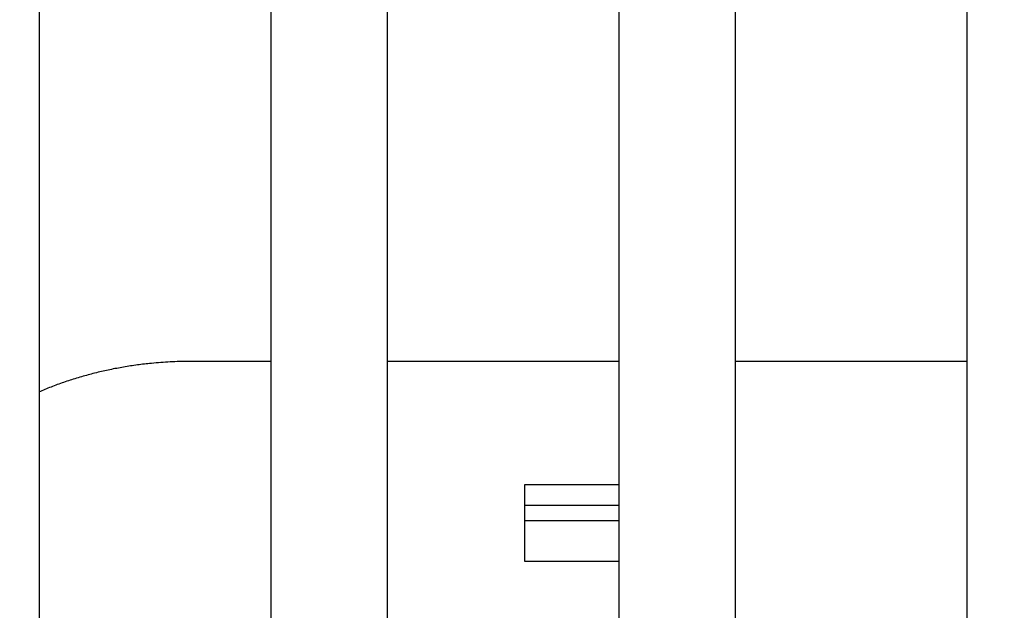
# Model space of a CAD drawing. Extents: x 0 to 841, y 0 to 594.
# Tile 23 of 135: x 135.64 to 142.43, y 403.59 to 407.66. Entities that reach past the tile are written whole.
import ezdxf

# ---------------------------------------------------------------- set-up
doc = ezdxf.new("R2010")
doc.units = 0
doc.header["$LTSCALE"] = 46.255
doc.layers.get('0').update_dxf_attribs({"linetype": 'CONTINUOUS'})
doc.styles.get("Standard").update_dxf_attribs({"font": 'txt', "width": 0.8})
doc.dimstyles.get("Standard").update_dxf_attribs({"dimtxt": 2.5, "dimasz": 2.5, "dimexe": 1.25, "dimexo": 0.625, "dimtad": 1, "dimcen": 2.5, "dimazin": 3, "dimtfac": 1, "dimtmove": 0, "dimatfit": 3})

# ---------------------------------------------------------------- blocks, each defined once
blk = doc.blocks.new('_FILLED')
at = {"color": 0, "linetype": 'BYBLOCK'}
blk.add_solid([(0, 0), (-1, 0.1429), (-1, -0.1429)], dxfattribs=at)
blk = doc.blocks.new('*D9')
at = {"color": 2, "linetype": 'CONTINUOUS'}
for p, q in [((128.9817, 399.5221), (128.9817, 423.7129)), ((207.3685, 399.7725), (207.3685, 423.7129)), ((128.9817, 422.7129), (168.1751, 422.7129)), ((207.3685, 422.7129), (168.1751, 422.7129))]:
    blk.add_line(p, q, dxfattribs=at)
at = {"color": 2, "linetype": 'CONTINUOUS', "xscale": 3.5, "yscale": 3.5, "zscale": 3.5, "rotation": 180}
blk.add_blockref('_FILLED', (128.9817, 422.7129), dxfattribs=at)
at = {"color": 2, "linetype": 'CONTINUOUS', "xscale": 3.5, "yscale": 3.5, "zscale": 3.5}
blk.add_blockref('_FILLED', (207.3685, 422.7129), dxfattribs=at)
at = {"color": 5, "linetype": 'CONTINUOUS', "width": 0.8}
blk.add_text('392', height=3.5, dxfattribs=at).set_placement((163.9751, 423.5879))

msp = doc.modelspace()

# ---------------------------------------------------------------- linework, layer by layer
at = {"color": 7, "linetype": 'CONTINUOUS'}
for p, q in [((135.7751, 412.9909), (135.7751, 400.5909)), ((137.3751, 400.5909), (137.3751, 412.9909)), ((138.1751, 412.9909), (138.1751, 400.5909)), ((139.7751, 400.5909), (139.7751, 412.9909)), ((140.5751, 412.9909), (140.5751, 400.5909)), ((142.1751, 400.5909), (142.1751, 412.9909)), ((136.2741, 405.2534), (136.2624, 405.251)), ((136.2859, 405.2558), (136.2741, 405.2534)), ((136.2977, 405.2581), (136.2859, 405.2558)), ((136.3095, 405.2603), (136.2977, 405.2581)), ((136.3213, 405.2625), (136.3095, 405.2603)), ((136.3331, 405.2647), (136.3213, 405.2625)), ((136.345, 405.2668), (136.3331, 405.2647)), ((136.3569, 405.2688), (136.345, 405.2668)), ((136.3688, 405.2708), (136.3569, 405.2688)), ((136.3807, 405.2728), (136.3688, 405.2708)), ((136.3926, 405.2747), (136.3807, 405.2728)), ((136.4045, 405.2765), (136.3926, 405.2747)), ((136.4165, 405.2783), (136.4045, 405.2765)), ((136.4285, 405.2801), (136.4165, 405.2783)), ((136.4405, 405.2818), (136.4285, 405.2801)), ((136.4525, 405.2834), (136.4405, 405.2818)), ((136.4645, 405.285), (136.4525, 405.2834)), ((136.4765, 405.2865), (136.4645, 405.285)), ((136.4885, 405.288), (136.4765, 405.2865)), ((136.5006, 405.2894), (136.4885, 405.288)), ((136.5127, 405.2908), (136.5006, 405.2894)), ((136.5248, 405.2921), (136.5127, 405.2908)), ((136.5368, 405.2934), (136.5248, 405.2921)), ((136.5489, 405.2946), (136.5368, 405.2934)), ((136.5651, 405.2962), (136.5489, 405.2946)), ((136.5813, 405.2976), (136.5651, 405.2962)), ((136.5974, 405.299), (136.5813, 405.2976)), ((136.6136, 405.3002), (136.5974, 405.299)), ((136.6299, 405.3014), (136.6136, 405.3002)), ((136.6461, 405.3025), (136.6299, 405.3014)), ((136.6623, 405.3035), (136.6461, 405.3025)), ((136.6786, 405.3044), (136.6623, 405.3035)), ((136.6948, 405.3052), (136.6786, 405.3044)), ((136.7111, 405.3059), (136.6948, 405.3052)), ((136.7274, 405.3065), (136.7111, 405.3059)), ((136.7437, 405.307), (136.7274, 405.3065)), ((136.76, 405.3074), (136.7437, 405.307)), ((136.7762, 405.3077), (136.76, 405.3074)), ((136.7925, 405.308), (136.7762, 405.3077)), ((136.8088, 405.3081), (136.7925, 405.308)), ((136.8251, 405.3082), (136.8088, 405.3081)), ((137.3751, 405.3082), (136.8251, 405.3082)), ((139.7751, 405.3082), (138.1751, 405.3082)), ((142.1751, 405.3082), (140.5751, 405.3082)), ((136.0102, 405.1854), (135.999, 405.1819)), ((136.0214, 405.1889), (136.0102, 405.1854)), ((136.0326, 405.1924), (136.0214, 405.1889)), ((136.0438, 405.1958), (136.0326, 405.1924)), ((136.0551, 405.1991), (136.0438, 405.1958)), ((136.0664, 405.2024), (136.0551, 405.1991)), ((136.0777, 405.2057), (136.0664, 405.2024)), ((136.089, 405.2089), (136.0777, 405.2057)), ((136.1004, 405.212), (136.089, 405.2089)), ((136.1118, 405.2152), (136.1004, 405.212)), ((136.1233, 405.2182), (136.1118, 405.2152)), ((136.1347, 405.2212), (136.1233, 405.2182)), ((136.1462, 405.2242), (136.1347, 405.2212)), ((136.1577, 405.2271), (136.1462, 405.2242)), ((136.1693, 405.2299), (136.1577, 405.2271)), ((136.1808, 405.2328), (136.1693, 405.2299)), ((136.1924, 405.2355), (136.1808, 405.2328)), ((136.204, 405.2382), (136.1924, 405.2355)), ((136.2156, 405.2409), (136.204, 405.2382)), ((136.2273, 405.2435), (136.2156, 405.2409)), ((136.239, 405.2461), (136.2273, 405.2435)), ((136.2507, 405.2486), (136.239, 405.2461)), ((136.2624, 405.251), (136.2507, 405.2486)), ((135.8251, 405.1187), (135.8146, 405.1143)), ((135.8357, 405.123), (135.8251, 405.1187)), ((135.8464, 405.1272), (135.8357, 405.123)), ((135.8571, 405.1314), (135.8464, 405.1272)), ((135.8678, 405.1356), (135.8571, 405.1314)), ((135.8785, 405.1397), (135.8678, 405.1356)), ((135.8893, 405.1438), (135.8785, 405.1397)), ((135.9001, 405.1478), (135.8893, 405.1438)), ((135.911, 405.1518), (135.9001, 405.1478)), ((135.9219, 405.1557), (135.911, 405.1518)), ((135.9328, 405.1596), (135.9219, 405.1557)), ((135.9438, 405.1634), (135.9328, 405.1596)), ((135.9547, 405.1672), (135.9438, 405.1634)), ((135.9658, 405.1709), (135.9547, 405.1672)), ((135.9768, 405.1746), (135.9658, 405.1709)), ((135.9879, 405.1783), (135.9768, 405.1746)), ((135.999, 405.1819), (135.9879, 405.1783)), ((135.7831, 405.101), (135.7751, 405.0976)), ((135.7935, 405.1055), (135.7831, 405.101)), ((135.804, 405.11), (135.7935, 405.1055)), ((135.8146, 405.1143), (135.804, 405.11)), ((139.1251, 403.9293), (139.1251, 404.4596)), ((139.1251, 404.4596), (139.7751, 404.4596)), ((139.1251, 404.3182), (139.7751, 404.3182)), ((139.1251, 404.2109), (139.7751, 404.2109)), ((139.7751, 403.9293), (139.1251, 403.9293))]:
    msp.add_line(p, q, dxfattribs=at)

# ---------------------------------------------------------------- dimensions: what is measured, and where the dimension line sits
at = {"color": 2, "linetype": 'CONTINUOUS'}
dim = msp.add_linear_dim(base=(128.9817, 422.7129), p1=(207.3685, 399.7725), p2=(128.9817, 399.5221), angle=180, dimstyle='Standard', dxfattribs=at)
dim.commit()
dim.dimension.update_dxf_attribs({"geometry": '*D9', "text_midpoint": (168.1751, 425.3379), "dimtype": 128})

doc.saveas('drawing.dxf')
